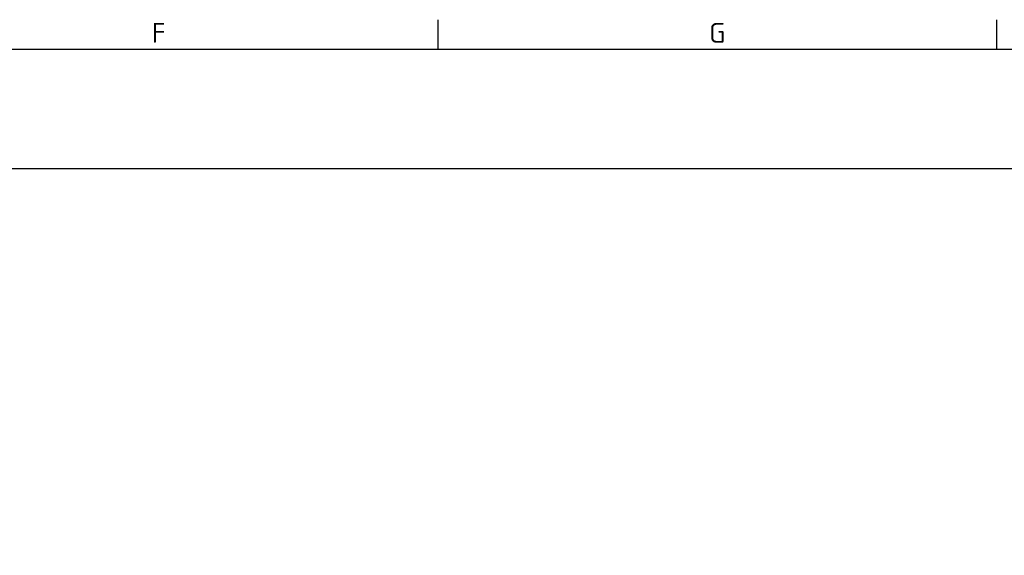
# Model space of a CAD drawing. Header units: millimetres. Extents: x 0 to 1188, y 0 to 840.
# Tile 13 of 21: x 447 to 596, y 760 to 840. Entities that reach past the tile are written whole.
import ezdxf
from ezdxf.enums import TextEntityAlignment as Align

# ---------------------------------------------------------------- set-up
doc = ezdxf.new("R2010")
doc.units = ezdxf.units.MM
doc.layers.add('Bordo', color=7, linetype='Continuous')
doc.styles.add('SEACAD_Arial_Narrow', font='ARIALN.TTF')
doc.styles.add('SEACAD_Arial_NarrowB', font='ARIALNB.TTF')
doc.dimstyles.new('ISO_Powersoft', dxfattribs={"dimtxt": 5, "dimasz": 5, "dimexe": 2, "dimexo": 2, "dimgap": 1, "dimtad": 1, "dimtxsty": 'SEACAD_Arial_Narrow', "dimblk1": '_SE_FILLED', "dimblk2": '_SE_FILLED', "dimsah": 1, "dimcen": 2.5, "dimadec": 1, "dimazin": 0, "dimtfac": 0.6, "dimtdec": 3, "dimtmove": 0, "dimatfit": 3, "dimfxl": 1, "dimtolj": 1, "dimarcsym": 0})

# ---------------------------------------------------------------- blocks, each defined once
blk = doc.blocks.new('DMBLK18')
at = {"layer": 'Bordo', "linetype": 'Continuous'}
for points in [[(132.03, 818.9), (127.03, 818.07), (132.03, 817.23)], [(605.73, 818.9), (605.73, 817.23), (610.73, 818.07)]]:
    blk.add_hatch(color=7, dxfattribs=at).paths.add_polyline_path(points)
at = {"layer": 'Bordo', "color": 7, "linetype": 'Continuous'}
for p, q in [((127.03, 756.95), (127.03, 820.07)), ((610.73, 756.95), (610.73, 820.07)), ((127.03, 818.07), (610.73, 818.07))]:
    blk.add_line(p, q, dxfattribs=at)
at = {"layer": 'Bordo', "color": 7, "linetype": 'Continuous', "style": 'SEACAD_Arial_NarrowB'}
blk.add_text('483,7', height=5, dxfattribs=at).set_placement((361.72, 824.07), align=Align.TOP_LEFT)
blk = doc.blocks.new('_SE_FILLED')
at = {"color": 0}
blk.add_line((0, 0), (-1, 0), dxfattribs=at)
blk.add_solid([(0, 0), (-1, -0.1665), (-1, 0.1665), (0, 0)], dxfattribs=at)
blk = doc.blocks.new('SE7')
at = {"layer": 'Bordo', "color": 7, "linetype": 'Continuous'}
for p, q in [((510.29, 840.5), (510.29, 836)), ((594.5, 840.5), (594.5, 836))]:
    blk.add_line(p, q, dxfattribs=at)
blk = doc.blocks.new('SE6')
at = {"layer": 'Bordo'}
blk.add_blockref('SE7', (0, 0), dxfattribs=at)
blk = doc.blocks.new('SE11')
at = {"layer": 'Bordo', "char_height": 3, "width": 84.2143, "attachment_point": 5}
for s, insert in [('{\\fSolid Edge ISO|b1||i0||c0|p34;\\C7;\\H3.;\\W1.;F}', (468.18, 838.51)), ('{\\fSolid Edge ISO|b1||i0||c0|p34;\\C7;\\H3.;\\W1.;G}', (552.39, 838.51))]:
    blk.add_mtext(s, dxfattribs=dict(at, insert=insert))
blk = doc.blocks.new('SE10')
at = {"layer": 'Bordo'}
blk.add_blockref('SE11', (0, 0), dxfattribs=at)

msp = doc.modelspace()

# ---------------------------------------------------------------- linework, layer by layer
at = {"layer": 'Bordo', "color": 7, "linetype": 'Continuous'}
msp.add_line((1184, 836), (5, 836), dxfattribs=at)

# ---------------------------------------------------------------- block references
for name in ['SE6', 'SE10']:
    msp.add_blockref(name, (0, 0))

# ---------------------------------------------------------------- dimensions: what is measured, and where the dimension line sits
dim = msp.add_linear_dim(base=(127.027, 818.066), p1=(127.027, 754.946), p2=(610.727, 754.946), angle=0, text='\\A1;<>', dimstyle='ISO_Powersoft', dxfattribs=at)
dim.commit()
dim.dimension.update_dxf_attribs({"geometry": 'DMBLK18', "text_midpoint": (368.877, 818.066), "dimtype": 161})

doc.saveas('drawing.dxf')
